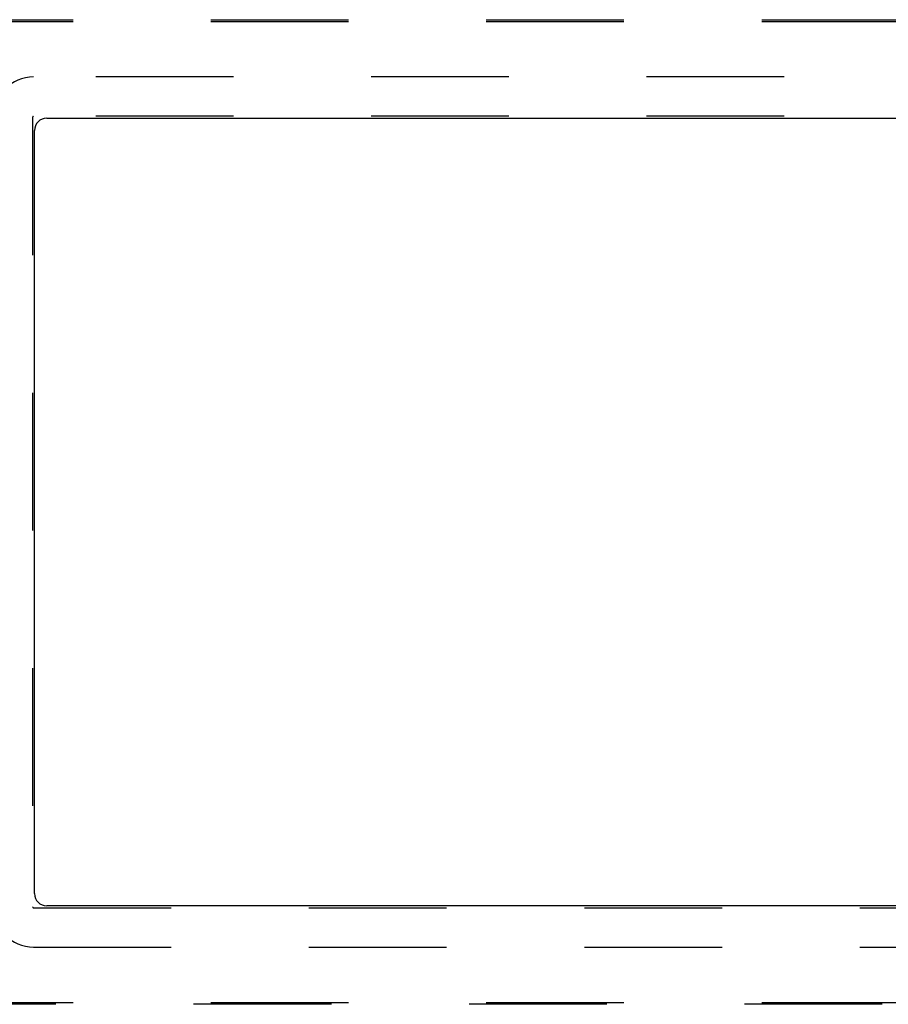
# Model space of a CAD drawing. Header units: inches. Extents: x 0 to 254, y 0 to 165.
# Tile 26 of 78: x 97 to 106, y 12 to 22. Entities that reach past the tile are written whole.
import ezdxf

# ---------------------------------------------------------------- set-up
doc = ezdxf.new("R2010")
doc.units = ezdxf.units.IN
doc.header["$LTSCALE"] = 13.988161
doc.header["$MEASUREMENT"] = 0
doc.linetypes.add('HIDDEN', pattern=[0.2, 0.1, -0.1])
doc.layers.get('0').update_dxf_attribs({"linetype": 'CONTINUOUS'})
doc.layers.add('DEFAULT_2', color=8, linetype='HIDDEN')

msp = doc.modelspace()

# ---------------------------------------------------------------- linework, layer by layer
at = {"color": 3, "linetype": 'Continuous'}
for p, q in [((97.081, 20.57), (112.831, 20.57)), ((96.956, 12.695), (96.956, 20.445)), ((112.831, 12.57), (97.081, 12.57))]:
    msp.add_line(p, q, dxfattribs=at)
for centre, start, end in [((97.081, 20.445), 90, 180), ((97.081, 12.695), 180, 270)]:
    msp.add_arc(centre, 0.125, start, end, dxfattribs=at)
at = {"layer": 'DEFAULT_2', "color": 8, "linetype": 'HIDDEN'}
for p, q in [((95.951, 21.57), (113.96, 21.57)), ((95.951, 21.551), (113.96, 21.551)), ((112.965, 20.989), (96.947, 20.989)), ((96.937, 20.579), (96.937, 12.561)), ((112.965, 20.589), (96.947, 20.589)), ((96.947, 12.551), (112.965, 12.551)), ((96.947, 12.151), (112.965, 12.151)), ((95.951, 11.59), (113.96, 11.59)), ((113.96, 11.57), (95.951, 11.57))]:
    msp.add_line(p, q, dxfattribs=at)
for centre, radius, start, end in [((96.947, 20.579), 0.41, 90, 180), ((96.947, 20.579), 0.01, 90, 180), ((96.947, 12.561), 0.41, 180, 270), ((96.947, 12.561), 0.01, 180, 270)]:
    msp.add_arc(centre, radius, start, end, dxfattribs=at)

doc.saveas('drawing.dxf')
